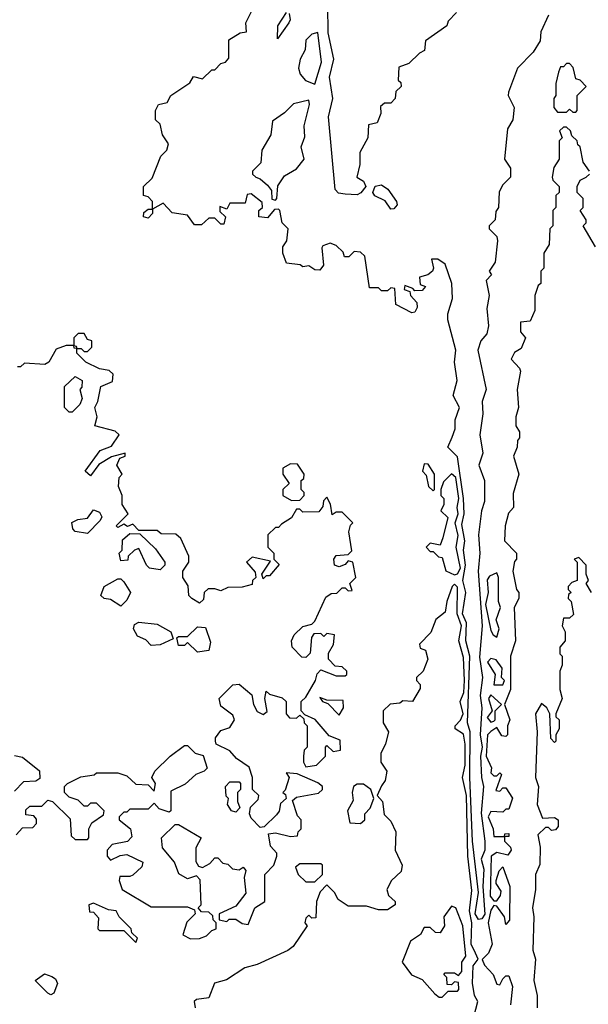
# Model space of a CAD drawing. Extents: x 2668140 to 2765664, y 823621 to 955240.
# Tile 79 of 256: x 2716612 to 2718486, y 839886 to 843135. Entities that reach past the tile are written whole.
import ezdxf

# ---------------------------------------------------------------- set-up
doc = ezdxf.new("R2010")
doc.units = 0

msp = doc.modelspace()

# ---------------------------------------------------------------- linework, layer by layer
at = {"layer": '0CON02XD'}
for points in [[(2718051.7, 843158.3), (2718025, 843130), (2718020, 843115), (2717950, 843065), (2717946.4, 843033.6), (2717930, 843025), (2717895, 842990), (2717861.7, 842978.3), (2717860, 842935), (2717868.3, 842928.3), (2717870, 842915), (2717851.7, 842898.3), (2717850, 842875), (2717835, 842860), (2717815, 842860), (2717801.7, 842848.3), (2717802.5, 842825), (2717790, 842795), (2717761.7, 842788.3), (2717760, 842745), (2717733, 842697), (2717733, 842657), (2717723.3, 842615), (2717745, 842602.5), (2717753.3, 842585), (2717736.7, 842563.3), (2717725, 842557.5), (2717685, 842559.2), (2717663.1, 842563.1), (2717652.5, 842575), (2717630.5, 842815), (2717644.4, 842875), (2717633.6, 842945), (2717648.1, 843005), (2717628.6, 843091.4), (2717628, 843182)], [(2718355, 843150), (2718330, 843095), (2718327.5, 843065), (2718305, 843027.5), (2718253.3, 842975), (2718223.6, 842896.4), (2718222.5, 842885), (2718242.5, 842845), (2718237.5, 842805), (2718220, 842775), (2718210, 842675), (2718230, 842645), (2718230, 842615), (2718205, 842590), (2718193, 842567), (2718190, 842515), (2718181.7, 842501.7), (2718180, 842475), (2718160, 842455), (2718160, 842445), (2718185, 842420), (2718187.5, 842405), (2718180, 842335), (2718160, 842305), (2718167, 842293), (2718150, 842275), (2718160, 842225), (2718151.7, 842181.7), (2718157.5, 842125), (2718151.7, 842098.3), (2718132.5, 842075), (2718122.5, 842045), (2718150, 841915), (2718136.7, 841875), (2718138.8, 841835), (2718128.8, 841765), (2718138.8, 841705), (2718126, 841665), (2718143.8, 841615), (2718143.8, 841545), (2718134.2, 841515), (2718124.4, 841435), (2718128.6, 841375), (2718122.9, 841315), (2718136.4, 841135), (2718128.1, 841031.9), (2718138.1, 840965), (2718130.4, 840905), (2718135.6, 840865), (2718130, 840775), (2718136.2, 840735), (2718130.8, 840705), (2718134.4, 840635), (2718140.6, 840605), (2718133.2, 840516.8), (2718145.6, 840425), (2718145.6, 840395), (2718133.3, 840365), (2718141.7, 840331.7), (2718139.2, 840275), (2718145, 840183.3), (2718135, 840168.6), (2718125, 840165.8), (2718113.6, 840185), (2718124.3, 840255), (2718104.6, 840425), (2718095.6, 840635), (2718097.3, 840785), (2718087.9, 840815), (2718095.6, 841035), (2718083.3, 841085), (2718084.6, 841145), (2718072.3, 841175), (2718082.5, 841245), (2718072.7, 841285), (2718081.8, 841335), (2718075.5, 841385), (2718079.2, 841415), (2718069.1, 841469.1), (2718077.1, 841505), (2718075.3, 841555), (2718055, 841692.5), (2718023.8, 841725), (2718037.5, 841757.5), (2718047.1, 841785), (2718047.5, 841815), (2718061.9, 841855), (2718041.2, 841895), (2718054.3, 841945), (2718045.5, 842005.5), (2718050, 842045), (2718023.3, 842145), (2718023.3, 842165), (2718038.6, 842215), (2718036.5, 842265), (2718015, 842328.8), (2717990, 842345), (2717970, 842345), (2717976.7, 842315), (2717972.5, 842305), (2717957, 842293), (2717930, 842285), (2717931.7, 842261.7), (2717950, 842255), (2717938.3, 842241.7), (2717915, 842240), (2717908.3, 842248.3), (2717881.7, 842258.3), (2717880, 842245), (2717898.3, 842238.3), (2717900, 842225), (2717921.7, 842201.7), (2717922.5, 842185), (2717915, 842170), (2717905, 842167.5), (2717852.5, 842195), (2717848.3, 842248.3), (2717835, 842250), (2717825, 842240), (2717805, 842240), (2717795, 842250), (2717765, 842250), (2717750, 842355), (2717735, 842367.5), (2717715, 842370), (2717697, 842353), (2717683, 842353), (2717678.3, 842368.3), (2717655, 842390), (2717635, 842397.5), (2717611.7, 842388.3), (2717608.3, 842381.7), (2717613.3, 842325), (2717601.7, 842308.3), (2717585, 842310), (2717565, 842322.5), (2717545, 842320), (2717536.4, 842326.4), (2717491.7, 842331.7), (2717480, 842365), (2717480, 842385), (2717492.5, 842405), (2717497.5, 842445), (2717477.5, 842465), (2717470, 842505), (2717465, 842510), (2717451.7, 842508.3), (2717429.3, 842480.7), (2717400, 842485), (2717400, 842505), (2717412.5, 842515), (2717411.7, 842531.7), (2717375, 842560), (2717361.7, 842558.3), (2717355, 842530), (2717305, 842530), (2717295, 842510), (2717271.7, 842518.3), (2717271.7, 842501.7), (2717290, 842485), (2717285, 842460), (2717275, 842460), (2717255, 842480), (2717235, 842480), (2717211.7, 842458.3), (2717188.3, 842458.3), (2717165, 842490), (2717115, 842497.5), (2717085, 842530), (2717050, 842510), (2717050, 842495), (2717035, 842480), (2717020, 842485), (2717021.7, 842498.3), (2717035, 842510), (2717050, 842510), (2717050, 842535), (2717035, 842550), (2717020, 842555), (2717020, 842585), (2717048.3, 842611.7), (2717077.5, 842685), (2717097.5, 842705), (2717102.5, 842725), (2717082.5, 842755), (2717075, 842790), (2717060, 842805), (2717060, 842835), (2717070, 842855), (2717098.3, 842861.7), (2717110, 842885), (2717173, 842927), (2717185, 842947.5), (2717215, 842940), (2717245, 842970), (2717255, 842970), (2717275, 842990), (2717290, 842995), (2717301.7, 843008.3), (2717301.7, 843068.3), (2717338.3, 843091.7), (2717360, 843095), (2717357.5, 843125), (2717385, 843180)], [(2717500, 843155), (2717503.3, 843135), (2717498.8, 843125), (2717461.7, 843071.7), (2717462.5, 843115), (2717491.7, 843158.3)], [(2717585, 842922.5), (2717606.9, 842995), (2717595, 843092.5), (2717575, 843087.5), (2717555, 843067.5), (2717553.3, 843035), (2717536.7, 843005), (2717531.2, 842975), (2717536.7, 842955), (2717554.1, 842934.1), (2717585, 842922.5)], [(2718445, 842830), (2718450, 842835), (2718450, 842885), (2718480, 842915), (2718460, 842935), (2718445, 842940), (2718437, 842977), (2718425, 842990), (2718415, 842990), (2718405, 842980), (2718395, 842980), (2718388.3, 842961.7), (2718380, 842925), (2718380, 842885), (2718372.5, 842875), (2718372.5, 842845), (2718385, 842830), (2718415, 842830), (2718425, 842840), (2718435, 842830), (2718445, 842830)], [(2717455, 842540), (2717460, 842545), (2717463, 842587), (2717485, 842620), (2717525, 842642.5), (2717550, 842675), (2717540, 842715), (2717551.7, 842748.3), (2717550, 842785), (2717567.5, 842855), (2717565, 842870), (2717515, 842857.5), (2717485, 842827.5), (2717445, 842800), (2717440, 842755), (2717410, 842705), (2717407, 842663), (2717380, 842635), (2717380, 842625), (2717390, 842615), (2717405, 842610), (2717429.3, 842589.3), (2717441.7, 842571.7), (2717443, 842543), (2717455, 842540)], [(2718490, 842635), (2718470, 842665), (2718460, 842715), (2718451.7, 842721.7), (2718450, 842735), (2718431.7, 842751.7), (2718428.3, 842768.3), (2718415, 842780), (2718405, 842780), (2718391.7, 842768.3), (2718400, 842745), (2718390, 842735), (2718390, 842675), (2718373, 842647), (2718367.5, 842615), (2718370, 842605), (2718390, 842585), (2718390, 842565), (2718380, 842555), (2718380, 842515), (2718370, 842505), (2718370, 842455), (2718360, 842445), (2718357, 842393), (2718340, 842365), (2718340, 842315), (2718330, 842305), (2718330, 842265), (2718321.7, 842258.3), (2718310, 842225), (2718310, 842175), (2718295, 842140), (2718263, 842137), (2718262.5, 842105), (2718280, 842085), (2718265, 842050), (2718243.6, 842036.4), (2718232.5, 842015), (2718260, 841985), (2718262.5, 841975), (2718252.5, 841915), (2718256.7, 841855), (2718247.5, 841825), (2718247.5, 841795), (2718260, 841775), (2718260, 841755), (2718253, 841747), (2718252.5, 841725), (2718240, 841695), (2718257.5, 841635), (2718238.3, 841571.7), (2718240, 841525), (2718223, 841507), (2718212.5, 841465), (2718210, 841415), (2718250, 841375), (2718250, 841355), (2718243, 841347), (2718237.5, 841315), (2718250, 841255), (2718257.5, 841245), (2718257.5, 841225), (2718242.5, 841195), (2718246.2, 841085), (2718230, 841035), (2718230, 840925), (2718210, 840875), (2718227.5, 840825), (2718220, 840805), (2718220, 840775), (2718215, 840770), (2718201.7, 840771.7), (2718185, 840800), (2718165, 840786.7), (2718154.2, 840775), (2718150, 840705), (2718167, 840667), (2718165, 840650), (2718175, 840640), (2718185, 840640), (2718195, 840650), (2718200, 840645), (2718181.7, 840591.7), (2718195, 840590), (2718205, 840600), (2718215, 840600), (2718236.4, 840566.4), (2718225, 840530), (2718215, 840530), (2718205, 840520), (2718165, 840522.5), (2718156.7, 840505), (2718172.5, 840465), (2718175, 840440), (2718210, 840440), (2718211.7, 840448.3), (2718225, 840450), (2718225, 840440), (2718210, 840440), (2718210, 840425), (2718230, 840405), (2718232.5, 840395), (2718221.7, 840378.3), (2718185, 840387.5), (2718166.2, 840375), (2718163.5, 840243.5)], [(2718510, 842385), (2718470, 842455), (2718480, 842465), (2718480, 842475), (2718460, 842505), (2718470, 842515), (2718470, 842545), (2718450, 842565), (2718450, 842585), (2718460, 842605), (2718480, 842615), (2718490, 842625)], [(2717835, 842510), (2717817.1, 842537.1), (2717783.3, 842553.3), (2717776.7, 842565), (2717784, 842586), (2717805, 842590), (2717825.8, 842575.8), (2717854, 842535), (2717856, 842524), (2717845, 842511.2), (2717835, 842510)], [(2716835, 842040), (2716850, 842055), (2716850, 842075), (2716835, 842080), (2716825, 842100), (2716805, 842100), (2716790, 842085), (2716790, 842060), (2716798.3, 842058.3), (2716800, 842050), (2716815, 842050), (2716825, 842040), (2716835, 842040)], [(2717205, 840103.3), (2717228.3, 840111.7), (2717245, 840130), (2717260, 840135), (2717260, 840155), (2717250, 840165), (2717248.3, 840178.3), (2717235, 840190), (2717211.7, 840191.7), (2717200, 840205), (2717210, 840215), (2717207, 840297), (2717195, 840310), (2717165, 840300), (2717137, 840317), (2717122.5, 840355), (2717083, 840403), (2717080, 840435), (2717125, 840480), (2717135, 840480), (2717210, 840435), (2717193, 840403), (2717193, 840357), (2717201.7, 840341.7), (2717215, 840337.5), (2717239.3, 840350.7), (2717255, 840370), (2717265, 840370), (2717281.7, 840351.7), (2717298.3, 840348.3), (2717313, 840333), (2717335, 840330), (2717348.3, 840338.3), (2717357.5, 840327.5), (2717352.5, 840305), (2717357, 840253), (2717325, 840210), (2717270, 840185), (2717270, 840165), (2717295, 840160), (2717303, 840167), (2717325, 840167.5), (2717345, 840152.5), (2717365, 840150), (2717387.5, 840205), (2717420, 840225), (2717420, 840315), (2717450, 840345), (2717460, 840375), (2717460, 840385), (2717438.3, 840408.3), (2717431.7, 840448.3), (2717455, 840452.5), (2717505, 840440), (2717528.3, 840441.7), (2717530, 840455), (2717540, 840465), (2717540, 840495), (2717528.3, 840508.3), (2717511.7, 840558.3), (2717525, 840570), (2717597, 840583), (2717610, 840595), (2717610, 840605), (2717595, 840617.5), (2717527, 840647), (2717490, 840650), (2717500, 840635), (2717487.5, 840592.5), (2717480, 840585), (2717488.3, 840578.3), (2717490, 840565), (2717471.7, 840548.3), (2717467, 840523), (2717458.3, 840511.7), (2717418.3, 840471.7), (2717405, 840470), (2717375, 840500), (2717370, 840515), (2717373, 840537), (2717398.3, 840561.7), (2717400, 840575), (2717380, 840595), (2717380, 840635), (2717368.3, 840668.3), (2717327, 840697), (2717305, 840722.5), (2717260, 840745), (2717257.5, 840755), (2717257.5, 840765), (2717275, 840790), (2717305, 840800), (2717320, 840825), (2717315, 840840), (2717275, 840870), (2717270, 840895), (2717315, 840940), (2717335, 840942.5), (2717377, 840907), (2717382.5, 840875), (2717395, 840852.5), (2717415, 840842.5), (2717427.5, 840852.5), (2717420, 840895), (2717425, 840920), (2717435, 840910), (2717477, 840897), (2717490, 840885), (2717490, 840845), (2717501.7, 840831.7), (2717525, 840830), (2717535, 840840), (2717548.3, 840828.3), (2717550, 840815), (2717560, 840805), (2717560, 840735), (2717550, 840725), (2717547.5, 840705), (2717547.5, 840685), (2717555, 840670), (2717590, 840675), (2717620, 840705), (2717620, 840735), (2717625, 840740), (2717645, 840720), (2717670, 840725), (2717668.3, 840758.3), (2717631.7, 840771.7), (2717586.4, 840826.4), (2717551.7, 840841.7), (2717540, 840855), (2717540, 840885), (2717555, 840900), (2717586.7, 840955), (2717593, 840977), (2717605, 840990), (2717655, 840970), (2717685, 840970), (2717690, 840975), (2717690, 840985), (2717675, 841000), (2717651.7, 841001.7), (2717630, 841025), (2717630, 841045), (2717647, 841073), (2717650, 841105), (2717625, 841110), (2717615, 841100), (2717605, 841110), (2717581.7, 841108.3), (2717573.6, 841096.4), (2717570, 841045), (2717555, 841030), (2717541.7, 841031.7), (2717510, 841065), (2717507.5, 841085), (2717516.7, 841105), (2717545, 841132.5), (2717575, 841140), (2717585, 841150), (2717620.7, 841229.3), (2717638.3, 841241.7), (2717657, 841243), (2717675, 841260), (2717685, 841260), (2717695, 841250), (2717708.3, 841251.7), (2717700, 841275), (2717720, 841295), (2717710, 841345), (2717695, 841350), (2717685, 841337.5), (2717665, 841330), (2717650, 841335), (2717647.5, 841355), (2717655, 841367.5), (2717695, 841370), (2717707, 841383), (2717697.5, 841445), (2717702.5, 841467.5), (2717710, 841475), (2717675, 841510), (2717655, 841510), (2717641.7, 841501.7), (2717637, 841537), (2717625, 841560), (2717613, 841547), (2717611.7, 841528.3), (2717598.3, 841511.7), (2717545, 841510), (2717535, 841520), (2717525, 841520), (2717508.3, 841491.7), (2717475, 841470), (2717465, 841460), (2717455, 841460), (2717430, 841435), (2717430, 841395), (2717450, 841375), (2717450, 841355), (2717467.5, 841337.5), (2717435, 841300), (2717425, 841300), (2717415, 841290), (2717410, 841305), (2717438.3, 841348.3), (2717378.3, 841361.7), (2717360, 841345), (2717388.3, 841311.7), (2717390, 841295), (2717380, 841285), (2717378.3, 841271.7), (2717345, 841262.5), (2717298.3, 841261.7), (2717275, 841250), (2717255, 841257.5), (2717233, 841257), (2717220, 841245), (2717218.3, 841221.7), (2717205, 841210), (2717180, 841225), (2717170, 841235), (2717167, 841267), (2717150, 841295), (2717150, 841315), (2717170, 841345), (2717170, 841365), (2717143, 841423), (2717127, 841437), (2717078.3, 841438.3), (2717065, 841450), (2717005, 841450), (2716985, 841470), (2716967.5, 841462.5), (2716955, 841470), (2716935, 841460), (2716930, 841465), (2716970, 841505), (2716950, 841535), (2716950, 841565), (2716937.5, 841595), (2716940, 841625), (2716950, 841635), (2716932.5, 841665), (2716941.7, 841688.3), (2716960, 841695), (2716960, 841705), (2716915, 841692.5), (2716873, 841667), (2716845, 841630), (2716827.5, 841645), (2716877, 841713), (2716915, 841727.5), (2716940, 841765), (2716927, 841777), (2716860, 841795), (2716867.5, 841825), (2716860, 841855), (2716870, 841875), (2716880, 841925), (2716918.3, 841941.7), (2716920, 841965), (2716907, 841977), (2716875, 841982.5), (2716830, 842005), (2716800, 842035), (2716800, 842050), (2716791.7, 842051.7), (2716790, 842060), (2716765, 842060), (2716731.7, 842048.3), (2716707.5, 842005), (2716695, 841997.5), (2716628.3, 842001.7), (2716615, 841990), (2716605, 841990)], [(2716785, 841840), (2716775, 841840), (2716760, 841855), (2716760, 841925), (2716795, 841957.5), (2716817.5, 841945), (2716817, 841923), (2716810, 841915), (2716817.5, 841885), (2716810, 841865), (2716785, 841840)], [(2717508.3, 841548.3), (2717535, 841550), (2717550, 841565), (2717550, 841575), (2717540, 841585), (2717540, 841615), (2717548.3, 841621.7), (2717550, 841635), (2717528.3, 841668.3), (2717505, 841670), (2717480, 841655), (2717480, 841635), (2717500, 841605), (2717480, 841585), (2717480, 841565), (2717508.3, 841548.3)], [(2717975, 841580), (2717980, 841585), (2717980, 841635), (2717958.3, 841668.3), (2717945, 841670), (2717940, 841645), (2717951.7, 841631.7), (2717960, 841595), (2717975, 841580)], [(2718045, 841303.3), (2718055, 841306.2), (2718065.4, 841325), (2718051.2, 841395), (2718057.3, 841432.7), (2718047.5, 841475), (2718057.1, 841505), (2718053.8, 841525), (2718060, 841555), (2718050, 841625), (2718035, 841636.7), (2718009.3, 841610.7), (2718000, 841585), (2718000, 841565), (2718010, 841555), (2718010, 841535), (2718000, 841515), (2718023, 841493), (2718007.5, 841425), (2717998.3, 841401.7), (2717965, 841407.5), (2717952.5, 841395), (2717965, 841380), (2717975, 841380), (2717993, 841363), (2718005, 841360), (2718016.7, 841316.7), (2718045, 841303.3)], [(2716835, 841440), (2716795, 841446.7), (2716786.7, 841455), (2716783.8, 841476.2), (2716803.9, 841486.1), (2716835, 841490), (2716855, 841517.5), (2716875, 841510), (2716882.5, 841495), (2716877, 841483), (2716835, 841440)], [(2717075, 841320), (2717040, 841325), (2717030, 841335), (2717005, 841390), (2716990, 841385), (2716970, 841365), (2716968.3, 841351.7), (2716945, 841350), (2716940, 841375), (2716950, 841385), (2716951.2, 841418.8), (2716975, 841440), (2717008.3, 841438.3), (2717059.3, 841389.3), (2717090, 841345), (2717090, 841335), (2717075, 841320)], [(2718497.5, 841245), (2718480, 841275), (2718487.5, 841285), (2718480, 841305), (2718480, 841335), (2718455, 841360), (2718440, 841355), (2718450, 841345), (2718450, 841285), (2718431.7, 841278.3), (2718420, 841265), (2718420, 841255), (2718430, 841245), (2718421.7, 841238.3), (2718420, 841225), (2718430, 841215), (2718437.5, 841172.5), (2718425, 841160), (2718405, 841160), (2718400, 841135), (2718410, 841115), (2718410, 841085), (2718392.5, 841065), (2718393, 841043), (2718400, 841035), (2718400, 841005), (2718392.5, 840985), (2718392.5, 840925), (2718400, 840895), (2718380, 840845), (2718380, 840835), (2718390, 840825), (2718390, 840795), (2718380, 840775), (2718380, 840755), (2718375, 840750), (2718363, 840763), (2718360, 840845), (2718350, 840865), (2718331.7, 840878.3), (2718312.5, 840845), (2718317.5, 840785), (2718312.5, 840635), (2718322.5, 840605), (2718317.5, 840545), (2718335, 840500), (2718375, 840502.5), (2718387.5, 840495), (2718387, 840473), (2718378.3, 840461.7), (2718365, 840460), (2718355, 840470), (2718345, 840470), (2718320, 840445), (2718327.5, 840405), (2718327, 840347), (2718312.5, 840315), (2718312.5, 840265), (2718302.5, 840205), (2718307.5, 840175), (2718303.3, 840065), (2718312.5, 840035), (2718307.5, 839965), (2718317.5, 839915), (2718317.5, 839875)], [(2718185, 841097.5), (2718192.5, 841125), (2718182.5, 841155), (2718196.7, 841195), (2718190, 841215), (2718190, 841295), (2718185, 841310), (2718160.7, 841299.3), (2718153.6, 841286.4), (2718156.7, 841245), (2718147.1, 841205), (2718165, 841120), (2718172.5, 841105), (2718185, 841097.5)], [(2716945, 841200), (2716911.7, 841221.7), (2716890, 841225), (2716880, 841235), (2716890, 841265), (2716935, 841290), (2716945, 841290), (2716955, 841280), (2716977.5, 841245), (2716965, 841220), (2716945, 841200)], [(2718108.9, 839845), (2718122, 839895), (2718111.1, 839915), (2718104.5, 839955.5), (2718107.1, 840012.9), (2718123.8, 840035), (2718114.6, 840054.6), (2718100.8, 840085), (2718102.2, 840155), (2718094.4, 840195), (2718102.1, 840262.1), (2718089.5, 840375), (2718085.4, 840575.4), (2718072, 840635), (2718080.6, 840675), (2718080.6, 840745), (2718075, 840777.5), (2718047.5, 840795), (2718047.5, 840805), (2718065, 840823.3), (2718074.2, 840845), (2718064.3, 840885), (2718076.4, 840915), (2718078.8, 840955), (2718075, 841030), (2718059.2, 841085), (2718068.9, 841135), (2718053.8, 841175), (2718055, 841262.5), (2718045, 841272.5), (2718037.5, 841265), (2718020, 841215), (2718015, 841180), (2717983.6, 841156.4), (2717967, 841113), (2717930, 841075), (2717931.7, 841061.7), (2717950, 841055), (2717957.5, 841025), (2717942.5, 840985), (2717920, 840965), (2717920, 840955), (2717931.7, 840941.7), (2717931.7, 840928.3), (2717907.5, 840885), (2717875, 840887.5), (2717865, 840880), (2717833, 840877), (2717810, 840855), (2717810, 840815), (2717827.5, 840785), (2717817.5, 840745), (2717802.5, 840715), (2717802.5, 840685), (2717822.5, 840655), (2717816.7, 840625), (2717805, 840607.5), (2717790, 840575), (2717807.5, 840555), (2717813, 840513), (2717835, 840490), (2717852.5, 840455), (2717850, 840395), (2717872.5, 840345), (2717870, 840325), (2717837.5, 840295), (2717822.5, 840265), (2717827.5, 840245), (2717850, 840225), (2717850, 840215), (2717825, 840197.5), (2717795, 840197.5), (2717755, 840210), (2717695, 840210), (2717661.7, 840231.7), (2717650, 840255), (2717625, 840280), (2717603, 840257), (2717590, 840225), (2717588.3, 840171.7), (2717575, 840170), (2717565, 840180), (2717555, 840170), (2717552.5, 840155), (2717560, 840145), (2717513, 840077), (2717496.1, 840063.9), (2717395, 840017.5), (2717353.9, 840006.1), (2717293.3, 839966.7), (2717253.9, 839956.1), (2717235, 839907.5), (2717195, 839902.5), (2717187.5, 839895), (2717190, 839875)], [(2717045, 841070), (2717028.3, 841088.3), (2717000.7, 841100.7), (2716987.5, 841125), (2716990.7, 841139.3), (2717005, 841146.7), (2717065, 841140), (2717110, 841115), (2717118.3, 841091.7), (2717075, 841072.5), (2717045, 841070)], [(2717198.3, 841048.3), (2717165, 841080), (2717155, 841070), (2717135, 841070), (2717130, 841095), (2717135, 841100), (2717165, 841100), (2717198.3, 841131.7), (2717225, 841130), (2717240.7, 841080.7), (2717235, 841053.8), (2717198.3, 841048.3)], [(2718205, 840940), (2718210, 840955), (2718200, 840965), (2718202.5, 840995), (2718183, 841023), (2718165, 841027.5), (2718154.2, 841015), (2718180, 840975), (2718175, 840940), (2718205, 840940)], [(2718165, 840817.5), (2718175, 840820), (2718180, 840825), (2718180, 840855), (2718200, 840875), (2718165, 840907.5), (2718157.5, 840895), (2718170, 840855), (2718152.7, 840832.7), (2718165, 840817.5)], [(2717665, 840840), (2717680, 840865), (2717678.3, 840888.3), (2717625, 840890), (2717601.7, 840898.3), (2717610, 840885), (2717628.3, 840878.3), (2717665, 840840)], [(2716600, 840445), (2716621.7, 840468.3), (2716655, 840470), (2716667, 840483), (2716667, 840497), (2716658.3, 840508.3), (2716631.7, 840511.7), (2716631.7, 840528.3), (2716645, 840540), (2716685, 840540), (2716705, 840560), (2716720, 840555), (2716778.3, 840498.3), (2716781.7, 840441.7), (2716795, 840430), (2716835, 840430), (2716840, 840435), (2716840, 840465), (2716850, 840485), (2716888.3, 840511.7), (2716890, 840525), (2716865, 840550), (2716845, 840550), (2716835, 840540), (2716825, 840540), (2716805, 840560), (2716775, 840570), (2716760, 840585), (2716760, 840605), (2716770, 840615), (2716813.6, 840636.4), (2716857, 840643), (2716865, 840650), (2716935, 840650), (2716965, 840640), (2716995, 840612.5), (2717035, 840610), (2717055, 840590), (2717060, 840615), (2717047.5, 840635), (2717057.5, 840655), (2717107.5, 840705), (2717155, 840740), (2717165, 840740), (2717190, 840715), (2717216.7, 840706.7), (2717230, 840665), (2717220, 840655), (2717192.5, 840645), (2717157.3, 840612.7), (2717110.7, 840589.3), (2717110, 840525), (2717105, 840520), (2717071.7, 840531.7), (2717055, 840550), (2717035, 840530), (2716975, 840530), (2716965, 840520), (2716955, 840520), (2716940, 840505), (2716940, 840495), (2716977.5, 840465), (2716981.7, 840438.3), (2716967, 840423), (2716917, 840413), (2716900, 840395), (2716900, 840375), (2716911.7, 840361.7), (2716943, 840377), (2716965, 840380), (2717017.5, 840355), (2717015, 840340), (2716985, 840312.5), (2716975, 840307.5), (2716941.7, 840308.3), (2716940, 840295), (2716950, 840265), (2717045, 840207.5), (2717165, 840207.5), (2717188.3, 840198.3), (2717190, 840185), (2717163, 840157), (2717150, 840115), (2717175, 840102.5), (2717205, 840103.3)], [(2716595, 840707.5), (2716621.7, 840701.7), (2716677, 840657), (2716678.3, 840631.7), (2716665, 840622.5), (2716625, 840620), (2716595, 840590)], [(2717325, 840520), (2717310, 840525), (2717297.5, 840545), (2717300, 840565), (2717293, 840573), (2717290, 840605), (2717305, 840620), (2717335, 840620), (2717340, 840615), (2717340, 840595), (2717330, 840585), (2717330, 840555), (2717337.5, 840535), (2717325, 840520)], [(2717735, 840482.5), (2717750, 840495), (2717750, 840515), (2717767, 840533), (2717780, 840565), (2717770, 840595), (2717745, 840612.5), (2717725, 840612.5), (2717712.5, 840605), (2717707.5, 840585), (2717711.7, 840558.3), (2717692.5, 840525), (2717700, 840485), (2717735, 840482.5)], [(2717585, 840290), (2717610, 840315), (2717610, 840345), (2717605, 840350), (2717535, 840350), (2717521.7, 840338.3), (2717530, 840315), (2717555, 840290), (2717585, 840290)], [(2718163.5, 840243.5), (2718175, 840227.5), (2718185, 840227.5), (2718197.5, 840245), (2718199.3, 840259.3), (2718183.3, 840285), (2718183.3, 840295), (2718193, 840327), (2718205, 840340), (2718227.5, 840275), (2718226.4, 840163.6), (2718215, 840150), (2718210, 840175), (2718185, 840210), (2718175, 840212.5), (2718165, 840196.7), (2718156, 840155), (2718170, 840085), (2718158, 840055), (2718136.2, 840033.8), (2718144.4, 840015), (2718172.5, 839985), (2718185, 839952.5), (2718195, 839950), (2718205, 839970), (2718215, 839980), (2718225, 839980), (2718236.7, 839945), (2718230, 839885)], [(2716995, 840090), (2717000, 840105), (2716981.7, 840121.7), (2716980, 840135), (2716940, 840175), (2716930, 840195), (2716905, 840197.5), (2716855, 840220), (2716840, 840215), (2716841.7, 840191.7), (2716855, 840190), (2716871.7, 840171.7), (2716870, 840135), (2716875, 840130), (2716955, 840130), (2716995, 840090)], [(2718005, 839910), (2718025, 839930), (2718055, 839930), (2718060, 839935), (2718058.3, 839958.3), (2718045, 839960), (2718035, 839950), (2718021.7, 839951.7), (2718020, 839975), (2718010, 839985), (2718015, 839990), (2718045, 839990), (2718058.3, 839981.7), (2718070, 839995), (2718070, 840025), (2718082.5, 840045), (2718072.5, 840145), (2718050, 840205), (2718035, 840210), (2718010, 840175), (2718012.5, 840145), (2717998.3, 840121.7), (2717983, 840123), (2717965, 840140), (2717945, 840140), (2717933, 840117), (2717900, 840095), (2717872.5, 840025), (2717903.6, 839983.6), (2717938.3, 839968.3), (2717980.7, 839920.7), (2717995, 839910), (2718005, 839910)], [(2716715, 839917.5), (2716705, 839922.5), (2716662.5, 839965), (2716693.6, 839986.4), (2716718.3, 839978.3), (2716730, 839970), (2716736.2, 839955), (2716725, 839922.5), (2716715, 839917.5)]]:
    msp.add_lwpolyline(points, dxfattribs=at)

doc.saveas('drawing.dxf')
